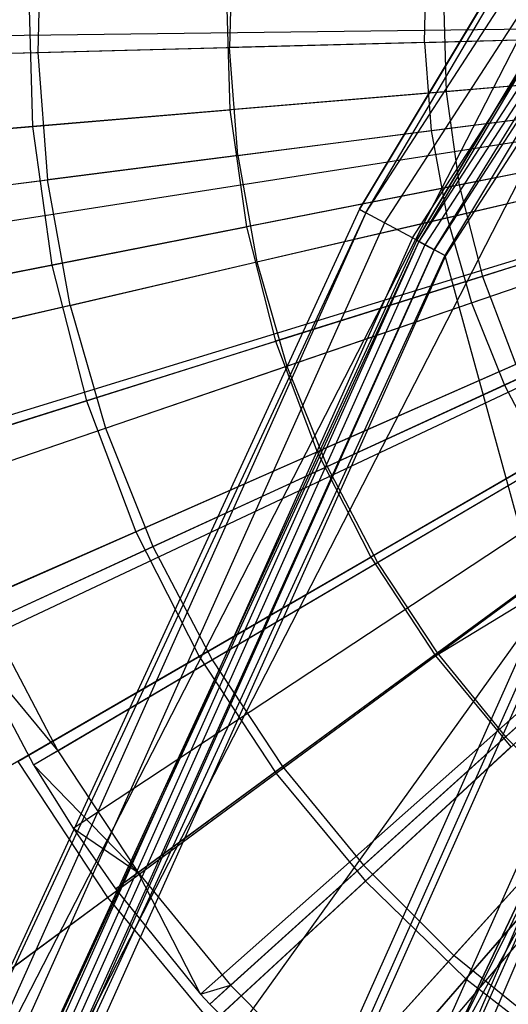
# Model space of a CAD drawing. Extents: x 0.2 to 44.2, y -21.9 to 24.
# Tile 133 of 239: x 6.3 to 7, y 7.1 to 8.6. Entities that reach past the tile are written whole.
import ezdxf

# ---------------------------------------------------------------- set-up
doc = ezdxf.new("R2010")
doc.units = 0
doc.header["$LTSCALE"] = 2.54
doc.layers.get('0').update_dxf_attribs({"color": 13, "linetype": 'CONTINUOUS'})

# ---------------------------------------------------------------- blocks, each defined once
blk = doc.blocks.new('GRUPUJ_2')
at = {"color": 0}
for p, q in [((2.3467, 26.9983, 0.1401), (2.3419, 26.8026, 0.1401)), ((2.3467, 26.9983, 0.1401), (2.3419, 26.8026, 0.1401)), ((2.6397, 26.9762, 0.2518), (2.6356, 26.8102, 0.2518)), ((2.6397, 26.9762, 0.2518), (2.6356, 26.8102, 0.2518)), ((2.9343, 26.818, 0.3487), (2.9377, 26.9537, 0.3487)), ((2.9343, 26.818, 0.3487), (2.9377, 26.9537, 0.3487)), ((2.024, 26.8254), (3.8639, 26.8478, 0.55)), ((2.024, 26.8254), (3.8639, 26.8478, 0.55)), ((2.0246, 26.7944), (3.864, 26.8421, 0.55)), ((2.0246, 26.7944), (3.864, 26.8421, 0.55)), ((2.9343, 26.818, 0.3487), (2.6356, 26.8102, 0.2518)), ((2.9343, 26.818, 0.3487), (2.6356, 26.8102, 0.2518)), ((2.9343, 26.818, 0.3487), (3.2385, 26.8259, 0.4307)), ((2.9343, 26.818, 0.3487), (3.2385, 26.8259, 0.4307)), ((2.9343, 26.818, 0.3487), (2.9447, 26.6826, 0.3487)), ((2.9343, 26.818, 0.3487), (2.9447, 26.6826, 0.3487)), ((2.0421, 26.5671), (3.8672, 26.8007, 0.55)), ((2.0421, 26.5671), (3.8672, 26.8007, 0.55)), ((2.0676, 26.7955, 0.0202), (2.3419, 26.8026, 0.1401)), ((2.0676, 26.7955, 0.0202), (2.3419, 26.8026, 0.1401)), ((2.3419, 26.8026, 0.1401), (2.6356, 26.8102, 0.2518)), ((2.3419, 26.8026, 0.1401), (2.6356, 26.8102, 0.2518)), ((2.3419, 26.8026, 0.1401), (2.3569, 26.6074, 0.1401)), ((2.3419, 26.8026, 0.1401), (2.3569, 26.6074, 0.1401)), ((2.6483, 26.6447, 0.2518), (2.6356, 26.8102, 0.2518)), ((2.6483, 26.6447, 0.2518), (2.6356, 26.8102, 0.2518)), ((2.0508, 26.5055), (3.8688, 26.7895, 0.55)), ((2.0508, 26.5055), (3.8688, 26.7895, 0.55)), ((2.0824, 26.3428), (3.8745, 26.7598, 0.55)), ((2.0824, 26.3428), (3.8745, 26.7598, 0.55)), ((2.1229, 26.1927), (3.8819, 26.7325, 0.55)), ((2.1229, 26.1927), (3.8819, 26.7325, 0.55)), ((2.9447, 26.6826, 0.3487), (3.2466, 26.7213, 0.4307)), ((2.9447, 26.6826, 0.3487), (3.2466, 26.7213, 0.4307)), ((2.1453, 26.1237), (3.886, 26.7199, 0.55)), ((2.1453, 26.1237), (3.886, 26.7199, 0.55)), ((2.2299, 25.9121), (3.9014, 26.6813, 0.55)), ((2.2299, 25.9121), (3.9014, 26.6813, 0.55)), ((2.2387, 25.8933), (3.903, 26.6779, 0.55)), ((2.2387, 25.8933), (3.903, 26.6779, 0.55)), ((2.6483, 26.6447, 0.2518), (2.9447, 26.6826, 0.3487)), ((2.6483, 26.6447, 0.2518), (2.9447, 26.6826, 0.3487)), ((2.9447, 26.6826, 0.3487), (2.9687, 26.549, 0.3487)), ((2.9447, 26.6826, 0.3487), (2.9687, 26.549, 0.3487)), ((2.3356, 25.7101), (3.9207, 26.6445, 0.55)), ((2.3356, 25.7101), (3.9207, 26.6445, 0.55)), ((2.6483, 26.6447, 0.2518), (2.3569, 26.6074, 0.1401)), ((2.6483, 26.6447, 0.2518), (2.3569, 26.6074, 0.1401)), ((2.6483, 26.6447, 0.2518), (2.6777, 26.4813, 0.2518)), ((2.6483, 26.6447, 0.2518), (2.6777, 26.4813, 0.2518)), ((2.396, 25.6134), (3.9317, 26.6269, 0.55)), ((2.396, 25.6134), (3.9317, 26.6269, 0.55)), ((2.9687, 26.549, 0.3487), (3.2651, 26.618, 0.4307)), ((2.9687, 26.549, 0.3487), (3.2651, 26.618, 0.4307)), ((2.0847, 26.5726, 0.0202), (2.3569, 26.6074, 0.1401)), ((2.0847, 26.5726, 0.0202), (2.3569, 26.6074, 0.1401)), ((2.3916, 26.4147, 0.1401), (2.3569, 26.6074, 0.1401)), ((2.3916, 26.4147, 0.1401), (2.3569, 26.6074, 0.1401)), ((2.4611, 25.5199), (3.9436, 26.6099, 0.55)), ((2.4611, 25.5199), (3.9436, 26.6099, 0.55)), ((2.5914, 25.3588), (3.9673, 26.5805, 0.55)), ((2.5914, 25.3588), (3.9673, 26.5805, 0.55)), ((2.6053, 25.3434), (3.9698, 26.5777, 0.55)), ((2.6053, 25.3434), (3.9698, 26.5777, 0.55)), ((2.6777, 26.4813, 0.2518), (2.9687, 26.549, 0.3487)), ((2.6777, 26.4813, 0.2518), (2.9687, 26.549, 0.3487)), ((2.7665, 25.1823), (3.9992, 26.5484, 0.55)), ((2.7665, 25.1823), (3.9992, 26.5484, 0.55)), ((2.8212, 25.1346), (4.0092, 26.5397, 0.55)), ((2.8212, 25.1346), (4.0092, 26.5397, 0.55)), ((2.9687, 26.549, 0.3487), (3.0061, 26.4186, 0.3487)), ((2.9687, 26.549, 0.3487), (3.0061, 26.4186, 0.3487)), ((3.0061, 26.4186, 0.3487), (3.2941, 26.5172, 0.4307)), ((3.0061, 26.4186, 0.3487), (3.2941, 26.5172, 0.4307)), ((2.3916, 26.4147, 0.1401), (2.6777, 26.4813, 0.2518)), ((2.3916, 26.4147, 0.1401), (2.6777, 26.4813, 0.2518)), ((2.6777, 26.4813, 0.2518), (2.7234, 26.3217, 0.2518)), ((2.6777, 26.4813, 0.2518), (2.7234, 26.3217, 0.2518)), ((2.7234, 26.3217, 0.2518), (3.0061, 26.4186, 0.3487)), ((2.7234, 26.3217, 0.2518), (3.0061, 26.4186, 0.3487)), ((3.0061, 26.4186, 0.3487), (3.0566, 26.2925, 0.3487)), ((3.0061, 26.4186, 0.3487), (3.0566, 26.2925, 0.3487)), ((3.0566, 26.2925, 0.3487), (3.333, 26.4198, 0.4307)), ((3.0566, 26.2925, 0.3487), (3.333, 26.4198, 0.4307)), ((2.3916, 26.4147, 0.1401), (2.1243, 26.3525, 0.0202)), ((2.3916, 26.4147, 0.1401), (2.1243, 26.3525, 0.0202)), ((2.3916, 26.4147, 0.1401), (2.4455, 26.2265, 0.1401)), ((2.3916, 26.4147, 0.1401), (2.4455, 26.2265, 0.1401)), ((2.4455, 26.2265, 0.1401), (2.7234, 26.3217, 0.2518)), ((2.4455, 26.2265, 0.1401), (2.7234, 26.3217, 0.2518)), ((2.7234, 26.3217, 0.2518), (2.7851, 26.1676, 0.2518)), ((2.7234, 26.3217, 0.2518), (2.7851, 26.1676, 0.2518)), ((2.7851, 26.1676, 0.2518), (3.0566, 26.2925, 0.3487)), ((2.7851, 26.1676, 0.2518), (3.0566, 26.2925, 0.3487)), ((3.0566, 26.2925, 0.3487), (3.1195, 26.1722, 0.3487)), ((3.0566, 26.2925, 0.3487), (3.1195, 26.1722, 0.3487)), ((2.1859, 26.1376, 0.0202), (2.4455, 26.2265, 0.1401)), ((2.1859, 26.1376, 0.0202), (2.4455, 26.2265, 0.1401)), ((2.4455, 26.2265, 0.1401), (2.5183, 26.0448, 0.1401)), ((2.4455, 26.2265, 0.1401), (2.5183, 26.0448, 0.1401)), ((2.5183, 26.0448, 0.1401), (2.7851, 26.1676, 0.2518)), ((2.5183, 26.0448, 0.1401), (2.7851, 26.1676, 0.2518)), ((2.7851, 26.1676, 0.2518), (2.8621, 26.0205, 0.2518)), ((2.7851, 26.1676, 0.2518), (2.8621, 26.0205, 0.2518)), ((2.8621, 26.0205, 0.2518), (3.1195, 26.1722, 0.3487)), ((2.8621, 26.0205, 0.2518), (3.1195, 26.1722, 0.3487)), ((2.9535, 25.8819, 0.2518), (3.1943, 26.059, 0.3487)), ((2.9535, 25.8819, 0.2518), (3.1943, 26.059, 0.3487)), ((2.2689, 25.93, 0.0202), (2.5183, 26.0448, 0.1401)), ((2.2689, 25.93, 0.0202), (2.5183, 26.0448, 0.1401)), ((2.5183, 26.0448, 0.1401), (2.609, 25.8713, 0.1401)), ((2.5183, 26.0448, 0.1401), (2.609, 25.8713, 0.1401)), ((2.609, 25.8713, 0.1401), (2.8621, 26.0205, 0.2518)), ((2.609, 25.8713, 0.1401), (2.8621, 26.0205, 0.2518)), ((2.8621, 26.0205, 0.2518), (2.9535, 25.8819, 0.2518)), ((2.8621, 26.0205, 0.2518), (2.9535, 25.8819, 0.2518)), ((3.2801, 25.9538, 0.3487), (3.0585, 25.7533, 0.2518)), ((3.2801, 25.9538, 0.3487), (3.0585, 25.7533, 0.2518)), ((2.2689, 25.93, 0.0202), (2.3726, 25.7319, 0.0202)), ((2.2689, 25.93, 0.0202), (2.3726, 25.7319, 0.0202)), ((2.2387, 25.8933), (2.3726, 25.7319, 0.0202)), ((2.2387, 25.8933), (2.3356, 25.7101)), ((2.2387, 25.8933), (2.3726, 25.7319, 0.0202)), ((2.2387, 25.8933), (2.3356, 25.7101)), ((2.7168, 25.7079, 0.1401), (2.9535, 25.8819, 0.2518)), ((2.7168, 25.7079, 0.1401), (2.9535, 25.8819, 0.2518)), ((2.9535, 25.8819, 0.2518), (3.0585, 25.7533, 0.2518)), ((2.9535, 25.8819, 0.2518), (3.0585, 25.7533, 0.2518)), ((2.3726, 25.7319, 0.0202), (2.609, 25.8713, 0.1401)), ((2.3726, 25.7319, 0.0202), (2.609, 25.8713, 0.1401)), ((2.609, 25.8713, 0.1401), (2.7168, 25.7079, 0.1401)), ((2.609, 25.8713, 0.1401), (2.7168, 25.7079, 0.1401)), ((2.8407, 25.5563, 0.1401), (3.0585, 25.7533, 0.2518)), ((2.8407, 25.5563, 0.1401), (3.0585, 25.7533, 0.2518)), ((3.176, 25.636, 0.2518), (3.0585, 25.7533, 0.2518)), ((3.176, 25.636, 0.2518), (3.0585, 25.7533, 0.2518)), ((2.3356, 25.7101), (2.3726, 25.7319, 0.0202)), ((2.3356, 25.7101), (2.3726, 25.7319, 0.0202)), ((2.3726, 25.7319, 0.0202), (2.4957, 25.5453, 0.0202)), ((2.3726, 25.7319, 0.0202), (2.4957, 25.5453, 0.0202)), ((2.3356, 25.7101), (2.4957, 25.5453, 0.0202)), ((2.3356, 25.7101), (2.396, 25.6134)), ((2.3356, 25.7101), (2.4957, 25.5453, 0.0202)), ((2.3356, 25.7101), (2.396, 25.6134)), ((2.4957, 25.5453, 0.0202), (2.7168, 25.7079, 0.1401)), ((2.4957, 25.5453, 0.0202), (2.7168, 25.7079, 0.1401)), ((2.7168, 25.7079, 0.1401), (2.8407, 25.5563, 0.1401)), ((2.7168, 25.7079, 0.1401), (2.8407, 25.5563, 0.1401)), ((3.176, 25.636, 0.2518), (2.9792, 25.4179, 0.1401)), ((3.176, 25.636, 0.2518), (2.9792, 25.4179, 0.1401)), ((2.396, 25.6134), (2.4957, 25.5453, 0.0202)), ((2.396, 25.6134), (2.4611, 25.5199)), ((2.396, 25.6134), (2.4957, 25.5453, 0.0202)), ((2.396, 25.6134), (2.4611, 25.5199)), ((2.4611, 25.5199), (2.4957, 25.5453, 0.0202)), ((2.4611, 25.5199), (2.4957, 25.5453, 0.0202)), ((2.4957, 25.5453, 0.0202), (2.6371, 25.3722, 0.0202)), ((2.5914, 25.3588), (2.4957, 25.5453, 0.0202)), ((2.5914, 25.3588), (2.4957, 25.5453, 0.0202)), ((2.4957, 25.5453, 0.0202), (2.6371, 25.3722, 0.0202)), ((2.6371, 25.3722, 0.0202), (2.8407, 25.5563, 0.1401)), ((2.6371, 25.3722, 0.0202), (2.8407, 25.5563, 0.1401)), ((2.8407, 25.5563, 0.1401), (2.9792, 25.4179, 0.1401)), ((2.8407, 25.5563, 0.1401), (2.9792, 25.4179, 0.1401)), ((2.4611, 25.5199), (2.5914, 25.3588)), ((2.4611, 25.5199), (2.5914, 25.3588)), ((2.7953, 25.2142, 0.0202), (2.9792, 25.4179, 0.1401)), ((2.7953, 25.2142, 0.0202), (2.9792, 25.4179, 0.1401)), ((3.131, 25.2943, 0.1401), (2.9792, 25.4179, 0.1401)), ((3.131, 25.2943, 0.1401), (2.9792, 25.4179, 0.1401)), ((2.5914, 25.3588), (2.6371, 25.3722, 0.0202)), ((2.5914, 25.3588), (2.6371, 25.3722, 0.0202)), ((2.6053, 25.3434), (2.6371, 25.3722, 0.0202)), ((2.6053, 25.3434), (2.6371, 25.3722, 0.0202)), ((2.6371, 25.3722, 0.0202), (2.7953, 25.2142, 0.0202)), ((2.6371, 25.3722, 0.0202), (2.7953, 25.2142, 0.0202)), ((2.5914, 25.3588), (2.6053, 25.3434)), ((2.5914, 25.3588), (2.6053, 25.3434)), ((2.6053, 25.3434), (2.7665, 25.1823)), ((2.6053, 25.3434), (2.7665, 25.1823))]:
    blk.add_line(p, q, dxfattribs=at)
blk = doc.blocks.new('KARO-10934_STL')
at = {"color": 0}
for p, q in [((6.816, 8.343, 126.2098), (8.2697, 10.5914, 126.2098)), ((6.816, 8.343, 126.2098), (8.2697, 10.5914, 126.2098)), ((6.8445, 8.3275, 126.2584), (8.2955, 10.5717, 126.2584)), ((6.8445, 8.3275, 126.2584), (8.2955, 10.5717, 126.2584)), ((6.8872, 8.3043, 126.291), (8.3342, 10.5423, 126.291)), ((6.8872, 8.3043, 126.291), (8.3342, 10.5423, 126.291)), ((8.3431, 10.5354, 126.1714), (6.8972, 8.2989, 126.1714)), ((8.3431, 10.5354, 126.1714), (6.8972, 8.2989, 126.1714)), ((8.3516, 10.529, 126.1875), (6.9064, 8.2939, 126.1875)), ((8.3516, 10.529, 126.1875), (6.9064, 8.2939, 126.1875)), ((8.3642, 10.5194, 126.1984), (6.9204, 8.2863, 126.1984)), ((8.3642, 10.5194, 126.1984), (6.9204, 8.2863, 126.1984)), ((8.3798, 10.5076, 126.3025), (6.9376, 8.277, 126.3025)), ((8.3798, 10.5076, 126.3025), (6.9376, 8.277, 126.3025)), ((5.8403, 6.2498, 124.285), (7.566, 9.6174, 124.285)), ((5.8403, 6.2498, 126.1525), (7.566, 9.6174, 124.285)), ((5.8403, 6.2498, 124.285), (7.566, 9.6174, 124.285)), ((5.8403, 6.2498, 126.1525), (7.566, 9.6174, 124.285)), ((7.566, 9.6174, 126.1525), (6.806, 8.3484, 126.1525)), ((6.806, 8.3484, 126.1525), (7.566, 9.6174, 124.285)), ((6.806, 8.3484, 126.1525), (7.566, 9.6174, 124.285)), ((7.566, 9.6174, 126.1525), (6.806, 8.3484, 126.1525)), ((6.816, 8.343, 126.2098), (7.566, 9.6174, 126.1525)), ((6.816, 8.343, 126.2098), (7.566, 9.6174, 126.1525)), ((7.6495, 9.5624, 124.285), (5.9337, 6.2141, 124.285)), ((7.6495, 9.5624, 124.285), (5.9337, 6.2141, 124.285)), ((7.6495, 9.5624, 126.1525), (6.8939, 8.3007, 126.1525)), ((6.8939, 8.3007, 126.1525), (7.6495, 9.5624, 124.285)), ((6.8939, 8.3007, 126.1525), (7.6495, 9.5624, 124.285)), ((7.6495, 9.5624, 126.1525), (6.8939, 8.3007, 126.1525)), ((7.6495, 9.5624, 126.1525), (6.8972, 8.2989, 126.1714)), ((7.6495, 9.5624, 126.1525), (6.8972, 8.2989, 126.1714)), ((6.9204, 8.2863, 126.1984), (7.6904, 9.5355, 126.2025)), ((6.9204, 8.2863, 126.1984), (7.6904, 9.5355, 126.2025)), ((7.6904, 9.5355, 126.2025), (6.937, 8.2773, 126.2025)), ((7.6904, 9.5355, 126.2025), (6.937, 8.2773, 126.2025)), ((6.9037, 6.979, 125.9495), (8.0524, 9.0828, 125.9495)), ((6.9037, 6.979, 125.9495), (8.0524, 9.0828, 125.9495)), ((6.806, 8.3484, 126.1525), (5.8403, 6.2498, 126.1525)), ((6.806, 8.3484, 126.1525), (5.8403, 6.2498, 126.1525)), ((6.806, 8.3484, 126.1525), (6.816, 8.343, 126.2098)), ((6.806, 8.3484, 126.1525), (6.816, 8.343, 126.2098)), ((6.816, 8.343, 126.2098), (5.7226, 5.8991, 126.2098)), ((6.816, 8.343, 126.2098), (5.7226, 5.8991, 126.2098)), ((6.816, 8.343, 126.2098), (5.8403, 6.2498, 126.1525)), ((6.816, 8.343, 126.2098), (5.8403, 6.2498, 126.1525)), ((6.8445, 8.3275, 126.2584), (6.816, 8.343, 126.2098)), ((6.8445, 8.3275, 126.2584), (6.816, 8.343, 126.2098)), ((6.8445, 8.3275, 126.2584), (5.7531, 5.8881, 126.2584)), ((6.8445, 8.3275, 126.2584), (5.7531, 5.8881, 126.2584)), ((6.8872, 8.3043, 126.291), (6.8445, 8.3275, 126.2584)), ((6.8872, 8.3043, 126.291), (6.8445, 8.3275, 126.2584)), ((6.8872, 8.3043, 126.291), (5.7989, 5.8717, 126.291)), ((6.8872, 8.3043, 126.291), (5.7989, 5.8717, 126.291)), ((6.9376, 8.277, 126.3025), (6.8872, 8.3043, 126.291)), ((6.9376, 8.277, 126.3025), (6.8872, 8.3043, 126.291)), ((6.8972, 8.2989, 126.1714), (5.8095, 5.8679, 126.1714)), ((6.8972, 8.2989, 126.1714), (5.8095, 5.8679, 126.1714)), ((6.9064, 8.2939, 126.1875), (5.8195, 5.8644, 126.1875)), ((6.9064, 8.2939, 126.1875), (5.8195, 5.8644, 126.1875)), ((6.8939, 8.3007, 126.1525), (5.9337, 6.2141, 124.285)), ((6.8939, 8.3007, 126.1525), (5.9337, 6.2141, 126.1525)), ((6.8939, 8.3007, 126.1525), (5.9337, 6.2141, 124.285)), ((6.8939, 8.3007, 126.1525), (5.9337, 6.2141, 126.1525)), ((6.8972, 8.2989, 126.1714), (5.9337, 6.2141, 126.1525)), ((6.8972, 8.2989, 126.1714), (5.9337, 6.2141, 126.1525)), ((6.8939, 8.3007, 126.1525), (6.8972, 8.2989, 126.1714)), ((6.8939, 8.3007, 126.1525), (6.8972, 8.2989, 126.1714)), ((6.8972, 8.2989, 126.1714), (6.9064, 8.2939, 126.1875)), ((6.8972, 8.2989, 126.1714), (6.9064, 8.2939, 126.1875)), ((6.9064, 8.2939, 126.1875), (6.9204, 8.2863, 126.1984)), ((6.9064, 8.2939, 126.1875), (6.9204, 8.2863, 126.1984)), ((6.9204, 8.2863, 126.1984), (5.8344, 5.859, 126.1984)), ((6.9204, 8.2863, 126.1984), (5.8344, 5.859, 126.1984)), ((6.9376, 8.277, 126.3025), (5.8528, 5.8524, 126.3025)), ((6.9376, 8.277, 126.3025), (5.8528, 5.8524, 126.3025)), ((5.9795, 6.1966, 126.2025), (6.9204, 8.2863, 126.1984)), ((5.9795, 6.1966, 126.2025), (6.9204, 8.2863, 126.1984)), ((6.937, 8.2773, 126.2025), (5.9795, 6.1966, 126.2025)), ((6.937, 8.2773, 126.2025), (5.9795, 6.1966, 126.2025)), ((6.937, 8.2773, 126.2025), (6.9204, 8.2863, 126.1984)), ((6.937, 8.2773, 126.2025), (6.9204, 8.2863, 126.1984)), ((6.937, 8.2773, 126.2025), (7.0843, 7.7383, 126.1937)), ((6.937, 8.2773, 126.2025), (7.0843, 7.7383, 126.1937)), ((5.9795, 6.1966, 126.2025), (7.0843, 7.7383, 126.1937)), ((5.9795, 6.1966, 126.2025), (7.0843, 7.7383, 126.1937)), ((7.0843, 7.7383, 126.1937), (6.3361, 6.0602, 126.1937)), ((7.0843, 7.7383, 126.1937), (6.3361, 6.0602, 126.1937)), ((6.3508, 6.0546, 126.1818), (7.0982, 7.7311, 126.1818)), ((6.3508, 6.0546, 126.1818), (7.0982, 7.7311, 126.1818)), ((7.1074, 7.7264, 126.1649), (6.3604, 6.0509, 126.1649)), ((7.1074, 7.7264, 126.1649), (6.3604, 6.0509, 126.1649)), ((7.1986, 7.6797, 125.9865), (6.4561, 6.0143, 125.9865)), ((7.1986, 7.6797, 125.9865), (6.4561, 6.0143, 125.9865)), ((7.2375, 7.6598, 125.9335), (6.497, 5.9987, 125.9335)), ((7.2375, 7.6598, 125.9335), (6.497, 5.9987, 125.9335)), ((6.9037, 6.979, 125.9495), (7.1024, 7.3986, 124.3996)), ((7.1024, 7.3986, 124.3996), (6.9037, 6.979, 124.3996)), ((6.9037, 6.979, 125.9495), (7.1024, 7.3986, 124.3996)), ((7.1024, 7.3986, 124.3996), (6.9037, 6.979, 124.3996)), ((7.1092, 7.3953, 124.3613), (6.4384, 5.8321, 124.3613)), ((7.1092, 7.3953, 124.3613), (6.4384, 5.8321, 124.3613)), ((7.1287, 7.3857, 124.3288), (6.4587, 5.8246, 124.3288)), ((7.1287, 7.3857, 124.3288), (6.4587, 5.8246, 124.3288)), ((6.9037, 6.979, 124.3996), (7.1092, 7.3953, 124.3613)), ((6.9037, 6.979, 124.3996), (7.1092, 7.3953, 124.3613))]:
    blk.add_line(p, q, dxfattribs=at)
blk.add_blockref('GRUPUJ_2', (3.9714, -18.2138, 12.8689), dxfattribs=at)
blk = doc.blocks.new('GRUPUJ_1')
at = {"color": 0}
for p, q in [((6.0768, 30.6296, 0.3247), (6.0831, 30.4152, 0.3247)), ((6.0768, 30.6296, 0.3247), (6.0831, 30.4152, 0.3247)), ((6.3802, 30.6217, 11.7705), (6.3855, 30.4407, 11.7705)), ((6.3802, 30.6217, 11.7705), (6.3855, 30.4407, 11.7705)), ((6.7123, 30.6131, 0.145), (6.7166, 30.4687, 0.145)), ((6.7123, 30.6131, 0.145), (6.7166, 30.4687, 0.145)), ((7.3659, 30.5236, 0.0364), (6.7166, 30.4687, 0.145)), ((7.3659, 30.5236, 0.0364), (6.7166, 30.4687, 0.145)), ((7.0276, 30.495, 11.9162), (6.3855, 30.4407, 11.7705)), ((7.0276, 30.495, 11.9162), (6.3855, 30.4407, 11.7705)), ((6.7166, 30.4687, 0.145), (6.0831, 30.4152, 0.3247)), ((6.7166, 30.4687, 0.145), (6.0831, 30.4152, 0.3247)), ((6.7166, 30.4687, 0.145), (6.7366, 30.3256, 0.145)), ((6.7166, 30.4687, 0.145), (6.7366, 30.3256, 0.145)), ((7.376, 30.4516, 0.0364), (6.7366, 30.3256, 0.145)), ((7.376, 30.4516, 0.0364), (6.7366, 30.3256, 0.145)), ((5.7633, 30.3882, 11.5549), (6.3855, 30.4407, 11.7705)), ((5.7633, 30.3882, 11.5549), (6.3855, 30.4407, 11.7705)), ((6.3855, 30.4407, 11.7705), (6.4107, 30.2614, 11.7705)), ((6.3855, 30.4407, 11.7705), (6.4107, 30.2614, 11.7705)), ((6.0831, 30.4152, 0.3247), (5.4731, 30.3636, 0.5731)), ((6.0831, 30.4152, 0.3247), (5.4731, 30.3636, 0.5731)), ((6.0831, 30.4152, 0.3247), (6.1129, 30.2027, 0.3247)), ((6.0831, 30.4152, 0.3247), (6.1129, 30.2027, 0.3247)), ((7.0429, 30.386, 11.9162), (6.4107, 30.2614, 11.7705)), ((7.0429, 30.386, 11.9162), (6.4107, 30.2614, 11.7705)), ((7.3939, 30.3812, 0.0364), (6.7723, 30.1856, 0.145)), ((7.3939, 30.3812, 0.0364), (6.7723, 30.1856, 0.145)), ((6.7366, 30.3256, 0.145), (6.1129, 30.2027, 0.3247)), ((6.7366, 30.3256, 0.145), (6.1129, 30.2027, 0.3247)), ((6.7366, 30.3256, 0.145), (6.7723, 30.1856, 0.145)), ((6.7366, 30.3256, 0.145), (6.7723, 30.1856, 0.145)), ((7.0701, 30.2793, 11.9162), (6.4554, 30.086, 11.7705)), ((7.0701, 30.2793, 11.9162), (6.4554, 30.086, 11.7705)), ((5.798, 30.1407, 11.5549), (6.4107, 30.2614, 11.7705)), ((5.798, 30.1407, 11.5549), (6.4107, 30.2614, 11.7705)), ((6.4107, 30.2614, 11.7705), (6.4554, 30.086, 11.7705)), ((6.4107, 30.2614, 11.7705), (6.4554, 30.086, 11.7705)), ((6.1129, 30.2027, 0.3247), (5.5123, 30.0844, 0.5731)), ((6.1129, 30.2027, 0.3247), (5.5123, 30.0844, 0.5731)), ((6.1129, 30.2027, 0.3247), (6.1659, 29.9949, 0.3247)), ((6.1129, 30.2027, 0.3247), (6.1659, 29.9949, 0.3247)), ((6.7723, 30.1856, 0.145), (6.1659, 29.9949, 0.3247)), ((6.7723, 30.1856, 0.145), (6.1659, 29.9949, 0.3247)), ((6.7723, 30.1856, 0.145), (6.8232, 30.0504, 0.145)), ((6.7723, 30.1856, 0.145), (6.8232, 30.0504, 0.145)), ((7.1088, 30.1763, 11.9162), (6.5192, 29.9165, 11.7705)), ((7.1088, 30.1763, 11.9162), (6.5192, 29.9165, 11.7705)), ((5.8598, 29.8986, 11.5549), (6.4554, 30.086, 11.7705)), ((5.8598, 29.8986, 11.5549), (6.4554, 30.086, 11.7705)), ((6.4554, 30.086, 11.7705), (6.5192, 29.9165, 11.7705)), ((6.4554, 30.086, 11.7705), (6.5192, 29.9165, 11.7705)), ((7.1587, 30.0781, 11.9162), (6.6012, 29.7551, 11.7705)), ((7.1587, 30.0781, 11.9162), (6.6012, 29.7551, 11.7705)), ((6.8232, 30.0504, 0.145), (6.2414, 29.7941, 0.3247)), ((6.8232, 30.0504, 0.145), (6.2414, 29.7941, 0.3247)), ((6.1659, 29.9949, 0.3247), (5.582, 29.8112, 0.5731)), ((6.1659, 29.9949, 0.3247), (5.582, 29.8112, 0.5731)), ((6.1659, 29.9949, 0.3247), (6.2414, 29.7941, 0.3247)), ((6.1659, 29.9949, 0.3247), (6.2414, 29.7941, 0.3247)), ((7.2191, 29.9861, 11.9162), (6.7005, 29.6036, 11.7705)), ((7.2191, 29.9861, 11.9162), (6.7005, 29.6036, 11.7705)), ((6.7005, 29.6036, 11.7705), (7.2529, 29.9427, 11.9162)), ((6.7005, 29.6036, 11.7705), (7.2529, 29.9427, 11.9162)), ((6.8887, 29.9216, 0.145), (6.3386, 29.6029, 0.3247)), ((6.8887, 29.9216, 0.145), (6.3386, 29.6029, 0.3247)), ((5.9478, 29.6647, 11.5549), (6.5192, 29.9165, 11.7705)), ((5.9478, 29.6647, 11.5549), (6.5192, 29.9165, 11.7705)), ((6.5192, 29.9165, 11.7705), (6.6012, 29.7551, 11.7705)), ((6.5192, 29.9165, 11.7705), (6.6012, 29.7551, 11.7705)), ((6.9679, 29.8008, 0.145), (6.4562, 29.4235, 0.3247)), ((6.9679, 29.8008, 0.145), (6.4562, 29.4235, 0.3247)), ((6.2414, 29.7941, 0.3247), (5.6813, 29.5473, 0.5731)), ((6.2414, 29.7941, 0.3247), (5.6813, 29.5473, 0.5731)), ((6.2414, 29.7941, 0.3247), (6.3386, 29.6029, 0.3247)), ((6.2414, 29.7941, 0.3247), (6.3386, 29.6029, 0.3247)), ((6.0609, 29.442, 11.5549), (6.6012, 29.7551, 11.7705)), ((6.0609, 29.442, 11.5549), (6.6012, 29.7551, 11.7705)), ((6.6012, 29.7551, 11.7705), (6.7005, 29.6036, 11.7705)), ((6.6012, 29.7551, 11.7705), (6.7005, 29.6036, 11.7705)), ((7.0599, 29.6895, 0.145), (6.5929, 29.2581, 0.3247)), ((7.0599, 29.6895, 0.145), (6.5929, 29.2581, 0.3247)), ((6.3386, 29.6029, 0.3247), (5.809, 29.296, 0.5731)), ((6.3386, 29.6029, 0.3247), (5.809, 29.296, 0.5731)), ((6.1979, 29.233, 11.5549), (6.7005, 29.6036, 11.7705)), ((6.1979, 29.233, 11.5549), (6.7005, 29.6036, 11.7705)), ((6.3386, 29.6029, 0.3247), (6.4562, 29.4235, 0.3247)), ((6.3386, 29.6029, 0.3247), (6.4562, 29.4235, 0.3247)), ((6.7005, 29.6036, 11.7705), (6.8158, 29.4641, 11.7705)), ((6.7005, 29.6036, 11.7705), (6.8158, 29.4641, 11.7705)), ((7.1636, 29.5889, 0.145), (6.7469, 29.1088, 0.3247)), ((7.1636, 29.5889, 0.145), (6.7469, 29.1088, 0.3247)), ((6.3571, 29.0404, 11.5549), (6.8158, 29.4641, 11.7705)), ((6.3571, 29.0404, 11.5549), (6.8158, 29.4641, 11.7705)), ((6.0609, 29.442, 11.5549), (6.1979, 29.233, 11.5549)), ((6.0609, 29.442, 11.5549), (6.1979, 29.233, 11.5549)), ((6.4562, 29.4235, 0.3247), (5.9636, 29.0602, 0.5731)), ((6.4562, 29.4235, 0.3247), (5.9636, 29.0602, 0.5731)), ((6.4562, 29.4235, 0.3247), (6.5929, 29.2581, 0.3247)), ((6.4562, 29.4235, 0.3247), (6.5929, 29.2581, 0.3247)), ((6.5365, 28.8665, 11.5549), (6.9458, 29.338, 11.7705)), ((6.5365, 28.8665, 11.5549), (6.9458, 29.338, 11.7705)), ((6.5929, 29.2581, 0.3247), (6.1432, 28.8428, 0.5731)), ((6.5929, 29.2581, 0.3247), (6.1432, 28.8428, 0.5731)), ((6.5929, 29.2581, 0.3247), (6.7469, 29.1088, 0.3247)), ((6.5929, 29.2581, 0.3247), (6.7469, 29.1088, 0.3247)), ((5.7175, 28.8787, 11.2719), (6.1979, 29.233, 11.5549)), ((5.7175, 28.8787, 11.2719), (6.1979, 29.233, 11.5549)), ((6.1979, 29.233, 11.5549), (6.3571, 29.0404, 11.5549)), ((6.1979, 29.233, 11.5549), (6.3571, 29.0404, 11.5549)), ((6.7469, 29.1088, 0.3247), (6.3456, 28.6466, 0.5731)), ((6.7469, 29.1088, 0.3247), (6.3456, 28.6466, 0.5731)), ((6.7469, 29.1088, 0.3247), (6.9164, 28.9773, 0.3247)), ((6.7469, 29.1088, 0.3247), (6.9164, 28.9773, 0.3247))]:
    blk.add_line(p, q, dxfattribs=at)
blk = doc.blocks.new('GRUPUJ_3')
at = {"color": 0}
for name, p in [('GRUPUJ_1', (0, 0)), ('KARO-10934_STL', (-0.2222, 21.9402, -1.2505))]:
    blk.add_blockref(name, p, dxfattribs=at)

msp = doc.modelspace()

# ---------------------------------------------------------------- block references
at = {"color": 0}
msp.add_blockref('GRUPUJ_3', (0.2222, -21.9402, 1.2505), dxfattribs=at)

doc.saveas('drawing.dxf')
